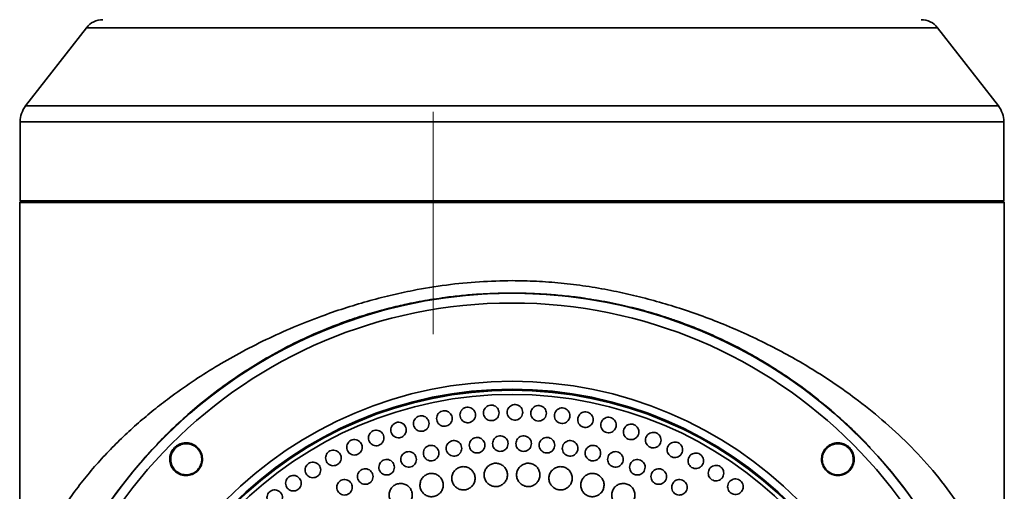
# Model space of a CAD drawing. Header units: millimetres. Extents: x 0 to 840, y -1 to 594.
# Tile 20 of 47: x 208 to 227, y 309 to 318. Entities that reach past the tile are written whole.
import ezdxf

# ---------------------------------------------------------------- set-up
doc = ezdxf.new("R2010")
doc.units = ezdxf.units.MM
doc.linetypes.add('CENTERX2', pattern=[20.32, 12.7, -2.54, 2.54, -2.54])
doc.layers.get('0').update_dxf_attribs({"lineweight": 18})
doc.layers.add('中心线层', color=6, linetype='CENTERX2', lineweight=25)

msp = doc.modelspace()

# ---------------------------------------------------------------- linework, layer by layer
at = {"color": 7, "linetype": 'Continuous', "lineweight": 35}
for p, q in [((209.1654, 318.2693), (207.9908, 316.7591)), ((226.7801, 316.7591), (225.6056, 318.2693)), ((207.8855, 316.4522), (207.8855, 314.9237)), ((226.8855, 314.9237), (226.8855, 316.4522)), ((207.9065, 314.9237), (207.8765, 314.8937)), ((226.8949, 314.8937), (207.8765, 314.8937)), ((207.8765, 314.8937), (207.8765, 314.6237)), ((207.8855, 314.9237), (226.8855, 314.9237)), ((226.8949, 314.8937), (226.8649, 314.9237)), ((226.8949, 306.888), (226.8949, 314.8937)), ((207.876, 314.6237), (207.876, 306.888)), ((207.8765, 314.6237), (207.876, 314.6237))]:
    msp.add_line(p, q, dxfattribs=at)
at = {"color": 8, "linetype": 'Continuous', "lineweight": 35}
for p, q in [((225.6056, 318.2693), (209.1654, 318.2693)), ((207.9908, 316.7591), (226.7801, 316.7591)), ((207.8855, 316.4522), (212.724, 316.4522)), ((212.724, 316.4522), (226.8855, 316.4522))]:
    msp.add_line(p, q, dxfattribs=at)
at = {"color": 7, "linetype": 'Continuous', "lineweight": 35}
for radius in [9.5, 9.3106, 7.8, 7.6449, 7.625, 7.545]:
    msp.add_circle((217.3855, 303.643), radius, dxfattribs=at)
for centre, radius, start, end in [((209.4811, 318.0237), 0.4, 90, 142.12502), ((225.2898, 318.0237), 0.4, 37.87498, 90), ((208.3855, 316.4522), 0.5, 142.12502, 180), ((226.3855, 316.4522), 0.5, 0, 37.87498), ((217.3855, 303.643), 9.5, 315, 180)]:
    msp.add_arc(centre, radius, start, end, dxfattribs=at)
for points, knots in [([(207.9452, 306.888), (207.9615, 307.0065), (207.9961, 307.2571), (208.075, 307.5903), (208.1777, 307.9167), (208.2994, 308.2223), (208.4443, 308.5266), (208.6158, 308.8348), (208.8222, 309.1557), (209.0585, 309.4786), (209.3164, 309.7919), (209.5882, 310.0893), (209.871, 310.3707), (210.1624, 310.6361), (210.4597, 310.8856), (210.8032, 311.152), (211.1976, 311.4311), (211.6473, 311.7175), (212.122, 311.99), (212.6232, 312.2465), (213.1516, 312.4853), (213.657, 312.6853), (214.1352, 312.8508), (214.5834, 312.9864), (215.0294, 313.1022), (215.5383, 313.213), (216.1123, 313.3066), (216.7511, 313.3726), (217.1756, 313.3809), (217.3855, 313.3851)], [0, 0, 0, 0, 0.4106551, 0.8684993, 1.2982216, 1.7408071, 2.1572563, 2.6063561, 3.0881497, 3.5813458, 4.0570612, 4.5153302, 4.9561947, 5.379702, 5.785902, 6.1748573, 6.7114686, 7.2244594, 7.7140875, 8.2477758, 8.7616144, 9.2561457, 9.6595953, 10.0512322, 10.4314939, 10.8008564, 11.3268896, 11.839745, 12.341471, 12.341471, 12.341471, 12.341471]), ([(217.3855, 313.3851), (217.5427, 313.3827), (217.8595, 313.3781), (218.3365, 313.341), (218.8172, 313.2821), (219.2851, 313.2015), (219.7406, 313.1025), (220.1842, 312.9873), (220.63, 312.8526), (221.0805, 312.697), (221.5343, 312.5197), (221.9895, 312.3199), (222.4317, 312.1036), (222.8519, 311.8758), (223.2513, 311.638), (223.6381, 311.386), (224.0747, 311.0743), (224.5536, 310.6908), (225.0594, 310.2239), (225.5354, 309.7086), (225.9092, 309.2204), (226.1853, 308.7866), (226.3757, 308.4316), (226.5354, 308.0737), (226.6646, 307.7047), (226.7653, 307.3153), (226.806, 307.0278), (226.8257, 306.888)], [0, 0, 0, 0, 0.3758062, 0.7575021, 1.1459752, 1.5420666, 1.9094697, 2.2876596, 2.6771055, 3.0782354, 3.5021931, 3.9403431, 4.3930403, 4.8333556, 5.263158, 5.7104198, 6.1753006, 6.8649758, 7.6071866, 8.4022047, 9.2502516, 9.8102285, 10.3255488, 10.796291, 11.3389165, 11.8540866, 12.3413527, 12.3413527, 12.3413527, 12.3413527]), ([(215.872, 313.0269), (215.9439, 313.0382), (216.122, 313.0663), (216.4132, 313.0989), (216.744, 313.126), (217.0712, 313.1416), (217.377, 313.1463), (217.6751, 313.1422), (217.9827, 313.1287), (218.2592, 313.1076), (218.4816, 313.0845), (218.6172, 313.0686), (218.6929, 313.058), (218.7183, 313.0545)], [0, 0, 0, 0, 0.220609, 0.5456763, 0.8817309, 1.2173583, 1.5246777, 1.7941797, 2.1069984, 2.4449025, 2.6256317, 2.7793222, 2.8565923, 2.8565923, 2.8565923, 2.8565923]), ([(214.2066, 312.6096), (214.2066, 312.6096), (214.2066, 312.6096), (214.2066, 312.6095), (214.2064, 312.6095), (214.2058, 312.6092), (214.2035, 312.6083), (214.1945, 312.6045), (214.1588, 312.5898), (214.0888, 312.5605), (213.9534, 312.5041), (213.8449, 312.4592), (213.7726, 312.4293)], [0, 0, 0, 0, 0.00001547, 0.0000454, 0.00014766, 0.0005228, 0.00195739, 0.00756825, 0.02974521, 0.11792202, 0.23529162, 0.46995156, 0.46995156, 0.46995156, 0.46995156]), ([(217.0919, 310.7259), (217.0788, 310.7151), (217.0527, 310.6936), (217.0027, 310.6802), (216.9517, 310.6829), (216.9043, 310.7026), (216.8662, 310.7368), (216.8414, 310.7817), (216.833, 310.8324), (216.8417, 310.883), (216.8612, 310.9178), (216.8872, 310.9467), (216.9196, 310.9697), (216.9688, 310.9839), (217.02, 310.9809), (217.0673, 310.9613), (217.1055, 310.9271), (217.1302, 310.8822), (217.1387, 310.8315), (217.1299, 310.7809), (217.1107, 310.7459), (217.0955, 310.7298), (217.0919, 310.7259)], [0, 0, 0, 0, 0.05044879, 0.10089921, 0.15129892, 0.20168487, 0.25212266, 0.30265608, 0.35328266, 0.40396635, 0.45463843, 0.47065514, 0.5211022, 0.57155342, 0.62195309, 0.67234018, 0.72277799, 0.77331158, 0.82393798, 0.87462167, 0.92529391, 0.94130827, 0.94130827, 0.94130827, 0.94130827]), ([(217.5487, 310.7367), (217.5356, 310.726), (217.5094, 310.7045), (217.4594, 310.691), (217.4084, 310.6938), (217.3611, 310.7135), (217.3229, 310.7477), (217.2982, 310.7926), (217.2897, 310.8433), (217.2985, 310.8939), (217.3179, 310.9286), (217.344, 310.9576), (217.3763, 310.9806), (217.4256, 310.9947), (217.4768, 310.9918), (217.5241, 310.9721), (217.5623, 310.9379), (217.587, 310.893), (217.5955, 310.8423), (217.5866, 310.7918), (217.5674, 310.7568), (217.5523, 310.7406), (217.5487, 310.7367)], [0, 0, 0, 0, 0.05046392, 0.10093072, 0.15134009, 0.20172463, 0.25214841, 0.30266236, 0.35327452, 0.40395134, 0.45463112, 0.47065494, 0.52111876, 0.5715856, 0.62199513, 0.67237849, 0.72280227, 0.7733164, 0.82392856, 0.87460539, 0.92528499, 0.94130883, 0.94130883, 0.94130883, 0.94130883]), ([(218.0052, 310.7186), (217.9921, 310.7079), (217.9659, 310.6864), (217.9159, 310.6729), (217.8649, 310.6757), (217.8176, 310.6954), (217.7794, 310.7296), (217.7547, 310.7745), (217.7462, 310.8251), (217.755, 310.8758), (217.7745, 310.9105), (217.8005, 310.9395), (217.8329, 310.9625), (217.8821, 310.9766), (217.9333, 310.9737), (217.9807, 310.954), (218.0188, 310.9198), (218.0435, 310.8749), (218.052, 310.8242), (218.0432, 310.7737), (218.024, 310.7387), (218.0088, 310.7225), (218.0052, 310.7186)], [0, 0, 0, 0, 0.05048143, 0.10096507, 0.15138626, 0.20176991, 0.25218193, 0.30267538, 0.35326889, 0.40393838, 0.45462272, 0.47065253, 0.52113408, 0.57161771, 0.62203886, 0.67242257, 0.72283444, 0.77332792, 0.82392162, 0.87459112, 0.92527546, 0.94130527, 0.94130527, 0.94130527, 0.94130527]), ([(215.7386, 310.5203), (215.7255, 310.5096), (215.6994, 310.4881), (215.6495, 310.4746), (215.5985, 310.4773), (215.5511, 310.497), (215.5129, 310.5312), (215.4882, 310.5762), (215.4797, 310.6269), (215.4884, 310.6775), (215.5079, 310.7122), (215.5339, 310.7412), (215.5663, 310.7642), (215.6155, 310.7783), (215.6667, 310.7754), (215.714, 310.7558), (215.7522, 310.7216), (215.7769, 310.6766), (215.7854, 310.6259), (215.7766, 310.5754), (215.7574, 310.5404), (215.7422, 310.5242), (215.7386, 310.5203)], [0, 0, 0, 0, 0.05041154, 0.10082298, 0.15120679, 0.20161657, 0.25210473, 0.30269302, 0.35335859, 0.40404541, 0.4546835, 0.47065359, 0.52106498, 0.57147659, 0.62186046, 0.6722691, 0.72275911, 0.7733474, 0.824013, 0.87469982, 0.92533782, 0.94130793, 0.94130793, 0.94130793, 0.94130793]), ([(216.1851, 310.6174), (216.172, 310.6067), (216.1458, 310.5852), (216.0959, 310.5717), (216.0449, 310.5745), (215.9975, 310.5942), (215.9594, 310.6283), (215.9346, 310.6733), (215.9261, 310.724), (215.9349, 310.7746), (215.9544, 310.8093), (215.9804, 310.8383), (216.0127, 310.8613), (216.062, 310.8754), (216.1131, 310.8725), (216.1604, 310.8529), (216.1986, 310.8187), (216.2234, 310.7737), (216.2319, 310.723), (216.223, 310.6725), (216.2038, 310.6375), (216.1887, 310.6213), (216.1851, 310.6174)], [0, 0, 0, 0, 0.05042071, 0.1008444, 0.15123126, 0.20163056, 0.2521018, 0.30267248, 0.35332725, 0.40401426, 0.4546656, 0.47065517, 0.52107596, 0.57149882, 0.62188568, 0.67228499, 0.72275416, 0.77332488, 0.82397966, 0.87466684, 0.92532075, 0.94130815, 0.94130815, 0.94130815, 0.94130815]), ([(216.6368, 310.6861), (216.6237, 310.6753), (216.5975, 310.6538), (216.5476, 310.6403), (216.4966, 310.6431), (216.4492, 310.6628), (216.4111, 310.697), (216.3863, 310.7419), (216.3778, 310.7926), (216.3866, 310.8432), (216.406, 310.8779), (216.4321, 310.9069), (216.4644, 310.9299), (216.5137, 310.944), (216.5648, 310.9411), (216.6122, 310.9215), (216.6503, 310.8873), (216.6751, 310.8423), (216.6836, 310.7917), (216.6747, 310.7411), (216.6555, 310.7061), (216.6404, 310.6899), (216.6368, 310.6861)], [0, 0, 0, 0, 0.05043324, 0.10086942, 0.1512616, 0.20165298, 0.25210658, 0.30265806, 0.35330087, 0.40398788, 0.45465245, 0.47065386, 0.52108878, 0.57152414, 0.62191619, 0.67230857, 0.72276232, 0.77331382, 0.82395645, 0.8746407, 0.92530513, 0.94130876, 0.94130876, 0.94130876, 0.94130876]), ([(218.4596, 310.6716), (218.4465, 310.6608), (218.4204, 310.6394), (218.3704, 310.6259), (218.3193, 310.6286), (218.272, 310.6484), (218.2339, 310.6826), (218.2092, 310.7275), (218.2007, 310.7781), (218.2095, 310.8287), (218.2289, 310.8635), (218.2549, 310.8924), (218.2873, 310.9154), (218.3366, 310.9296), (218.3878, 310.9266), (218.4351, 310.9069), (218.4733, 310.8727), (218.498, 310.8278), (218.5065, 310.7772), (218.4976, 310.7267), (218.4784, 310.6917), (218.4633, 310.6755), (218.4596, 310.6716)], [0, 0, 0, 0, 0.050498, 0.10100023, 0.15143495, 0.20182079, 0.25222138, 0.30269857, 0.35327552, 0.4039341, 0.45462003, 0.47065446, 0.52115259, 0.57165383, 0.62208849, 0.67247429, 0.72287676, 0.77335396, 0.82392815, 0.87458673, 0.92527521, 0.94130743, 0.94130743, 0.94130743, 0.94130743]), ([(218.9102, 310.5958), (218.8971, 310.5851), (218.8709, 310.5636), (218.8209, 310.5501), (218.7699, 310.5529), (218.7225, 310.5727), (218.6844, 310.6069), (218.6597, 310.6518), (218.6513, 310.7024), (218.66, 310.753), (218.6795, 310.7877), (218.7055, 310.8167), (218.7379, 310.8397), (218.7872, 310.8538), (218.8384, 310.8509), (218.8857, 310.8311), (218.9239, 310.7969), (218.9485, 310.752), (218.957, 310.7014), (218.9482, 310.6509), (218.929, 310.6159), (218.9138, 310.5997), (218.9102, 310.5958)], [0, 0, 0, 0, 0.05051691, 0.1010365, 0.15148637, 0.20187729, 0.25227111, 0.30272872, 0.35328793, 0.40393532, 0.4546197, 0.47065287, 0.52116978, 0.57169019, 0.62214024, 0.67253001, 0.72292376, 0.77338403, 0.82394048, 0.87458768, 0.92527466, 0.94130783, 0.94130783, 0.94130783, 0.94130783]), ([(215.2992, 310.3951), (215.2862, 310.3844), (215.26, 310.3629), (215.2101, 310.3494), (215.1591, 310.3521), (215.1117, 310.3718), (215.0735, 310.406), (215.0488, 310.4509), (215.0403, 310.5016), (215.0491, 310.5523), (215.0685, 310.587), (215.0946, 310.6159), (215.1269, 310.6389), (215.1761, 310.6531), (215.2273, 310.6502), (215.2746, 310.6305), (215.3128, 310.5963), (215.3376, 310.5514), (215.3461, 310.5007), (215.3372, 310.4501), (215.318, 310.4151), (215.3029, 310.399), (215.2992, 310.3951)], [0, 0, 0, 0, 0.05040211, 0.10080419, 0.15118781, 0.20160808, 0.25211422, 0.30272097, 0.353396, 0.40407622, 0.45470116, 0.47065321, 0.52105516, 0.57145725, 0.6218407, 0.67226199, 0.72276829, 0.77337505, 0.82405011, 0.87473033, 0.92535513, 0.94130718, 0.94130718, 0.94130718, 0.94130718]), ([(219.355, 310.4916), (219.3419, 310.4809), (219.3158, 310.4594), (219.2657, 310.4459), (219.2147, 310.4487), (219.1673, 310.4685), (219.1292, 310.5027), (219.1045, 310.5476), (219.0961, 310.5982), (219.1049, 310.6488), (219.1243, 310.6835), (219.1504, 310.7125), (219.1827, 310.7355), (219.2321, 310.7496), (219.2833, 310.7467), (219.3306, 310.7269), (219.3687, 310.6927), (219.3934, 310.6478), (219.4019, 310.5972), (219.393, 310.5467), (219.3738, 310.5117), (219.3587, 310.4955), (219.355, 310.4916)], [0, 0, 0, 0, 0.05053592, 0.10107491, 0.15154155, 0.20193837, 0.25232636, 0.30276899, 0.35330681, 0.40393918, 0.45462422, 0.47065255, 0.52118847, 0.57172764, 0.62219409, 0.67259092, 0.72297891, 0.77342167, 0.8239595, 0.87459187, 0.92527691, 0.94130507, 0.94130507, 0.94130507, 0.94130507]), ([(219.7924, 310.3594), (219.7793, 310.3487), (219.7531, 310.3272), (219.703, 310.3137), (219.652, 310.3165), (219.6046, 310.3363), (219.5665, 310.3706), (219.5419, 310.4155), (219.5334, 310.4661), (219.5422, 310.5166), (219.5617, 310.5513), (219.5877, 310.5803), (219.6201, 310.6033), (219.6694, 310.6174), (219.7207, 310.6145), (219.768, 310.5947), (219.8061, 310.5605), (219.8307, 310.5156), (219.8392, 310.4649), (219.8303, 310.4145), (219.8112, 310.3795), (219.796, 310.3633), (219.7924, 310.3594)], [0, 0, 0, 0, 0.05055323, 0.10111055, 0.15159467, 0.20200054, 0.25238558, 0.30281589, 0.35333427, 0.40395137, 0.45463102, 0.47065323, 0.52120803, 0.57176564, 0.62224988, 0.67265573, 0.72304085, 0.77346833, 0.82398982, 0.87460692, 0.92528397, 0.94130826, 0.94130826, 0.94130826, 0.94130826]), ([(214.8687, 310.2422), (214.8556, 310.2315), (214.8295, 310.21), (214.7795, 310.1965), (214.7286, 310.1993), (214.6812, 310.2189), (214.643, 310.2531), (214.6182, 310.2981), (214.6097, 310.3488), (214.6185, 310.3995), (214.638, 310.4342), (214.664, 310.4631), (214.6963, 310.4861), (214.7455, 310.5002), (214.7967, 310.4973), (214.844, 310.4777), (214.8822, 310.4435), (214.907, 310.3985), (214.9155, 310.3478), (214.9066, 310.2972), (214.8874, 310.2623), (214.8723, 310.2461), (214.8687, 310.2422)], [0, 0, 0, 0, 0.05039612, 0.10079113, 0.15117658, 0.20161067, 0.25213597, 0.30275913, 0.35343977, 0.40411604, 0.45472524, 0.47065393, 0.5210501, 0.57144511, 0.62183063, 0.67226455, 0.72278985, 0.7734131, 0.8240965, 0.87477, 0.92537898, 0.94130788, 0.94130788, 0.94130788, 0.94130788]), ([(217.2662, 310.1331), (217.2531, 310.1224), (217.227, 310.1009), (217.177, 310.0874), (217.126, 310.0902), (217.0786, 310.1099), (217.0405, 310.1441), (217.0157, 310.189), (217.0073, 310.2397), (217.016, 310.2903), (217.0355, 310.325), (217.0615, 310.354), (217.0939, 310.377), (217.1432, 310.3911), (217.1944, 310.3882), (217.2417, 310.3685), (217.2798, 310.3343), (217.3045, 310.2893), (217.313, 310.2387), (217.3042, 310.1881), (217.285, 310.1532), (217.2698, 310.137), (217.2662, 310.1331)], [0, 0, 0, 0, 0.05046553, 0.10093386, 0.15135761, 0.20176688, 0.25221711, 0.3027445, 0.35335275, 0.4040117, 0.45466452, 0.47065283, 0.52112, 0.57158834, 0.62201226, 0.6724215, 0.72286974, 0.7733973, 0.82400833, 0.87466433, 0.92531715, 0.9413077, 0.9413077, 0.9413077, 0.9413077]), ([(217.7169, 310.1331), (217.7038, 310.1224), (217.6776, 310.1009), (217.6276, 310.0874), (217.5766, 310.0902), (217.5292, 310.1099), (217.4911, 310.1441), (217.4664, 310.1891), (217.4579, 310.2397), (217.4667, 310.2903), (217.4862, 310.325), (217.5122, 310.354), (217.5446, 310.377), (217.5938, 310.3911), (217.645, 310.3882), (217.6924, 310.3685), (217.7305, 310.3343), (217.7552, 310.2893), (217.7637, 310.2387), (217.7548, 310.1881), (217.7356, 310.1532), (217.7205, 310.137), (217.7169, 310.1331)], [0, 0, 0, 0, 0.0504796, 0.10096321, 0.15139662, 0.20180342, 0.25224124, 0.30275264, 0.35334624, 0.40399792, 0.45465507, 0.47065204, 0.52113325, 0.57161687, 0.62205026, 0.67245812, 0.72289595, 0.77340474, 0.82399834, 0.87465001, 0.92530993, 0.94130677, 0.94130677, 0.94130677, 0.94130677]), ([(220.2205, 310.1998), (220.2074, 310.189), (220.1811, 310.1675), (220.1311, 310.154), (220.08, 310.1569), (220.0326, 310.1767), (219.9946, 310.2109), (219.9699, 310.2559), (219.9615, 310.3064), (219.9703, 310.357), (219.9897, 310.3917), (220.0158, 310.4206), (220.0482, 310.4437), (220.0975, 310.4578), (220.1488, 310.4548), (220.1961, 310.435), (220.2342, 310.4008), (220.2588, 310.3558), (220.2673, 310.3052), (220.2584, 310.2548), (220.2392, 310.2198), (220.2241, 310.2037), (220.2205, 310.1998)], [0, 0, 0, 0, 0.05057369, 0.10114945, 0.15165202, 0.20206879, 0.25245257, 0.30286765, 0.35336898, 0.4039701, 0.45464133, 0.47065579, 0.52122776, 0.5718034, 0.62230605, 0.67272379, 0.72310558, 0.77352327, 0.82402476, 0.87462276, 0.92529678, 0.94130885, 0.94130885, 0.94130885, 0.94130885]), ([(210.8664, 310.1621), (210.856, 310.1509), (210.8249, 310.1168), (210.7866, 310.0441), (210.7679, 309.9442), (210.7834, 309.839), (210.8331, 309.7432), (210.9133, 309.6681), (211.0155, 309.6241), (211.1266, 309.6175), (211.2146, 309.6435), (211.2753, 309.6799), (211.3133, 309.7121), (211.355, 309.7603), (211.3938, 309.8323), (211.4124, 309.9322), (211.3971, 310.0373), (211.3474, 310.1333), (211.267, 310.2086), (211.1646, 310.2527), (211.054, 310.2588), (210.9479, 310.2294), (210.8931, 310.1842), (210.8664, 310.1621)], [0, 0, 0, 0, 0.045281, 0.13662, 0.2394391, 0.3442826, 0.4520166, 0.5623384, 0.6737699, 0.7841491, 0.8916462, 0.9418432, 0.9934758, 1.038758, 1.1301039, 1.2326514, 1.3375898, 1.4457223, 1.5563969, 1.6677973, 1.7777755, 1.884899, 1.9865918, 1.9865918, 1.9865918, 1.9865918]), ([(211.3044, 309.7242), (211.2932, 309.7139), (211.2594, 309.6831), (211.1882, 309.647), (211.0923, 309.6308), (210.993, 309.6472), (210.9028, 309.6961), (210.8327, 309.7739), (210.7929, 309.8721), (210.789, 309.9777), (210.8198, 310.0741), (210.8678, 310.1394), (210.9255, 310.189), (210.9962, 310.2258), (211.0925, 310.2417), (211.1918, 310.2252), (211.2818, 310.1763), (211.3516, 310.0987), (211.3916, 310.0006), (211.3952, 309.8952), (211.3656, 309.7974), (211.3239, 309.7475), (211.3044, 309.7242)], [0, 0, 0, 0, 0.0447781, 0.1351803, 0.2320098, 0.3314846, 0.4343451, 0.5398267, 0.645954, 0.7504422, 0.8518316, 0.9413665, 0.9861432, 1.0765381, 1.173637, 1.2729845, 1.3754129, 1.4805322, 1.5867212, 1.6916509, 1.7934235, 1.8827277, 1.8827277, 1.8827277, 1.8827277]), ([(214.4487, 310.0624), (214.4356, 310.0517), (214.4095, 310.0302), (214.3595, 310.0167), (214.3086, 310.0194), (214.2612, 310.0391), (214.223, 310.0733), (214.1982, 310.1183), (214.1897, 310.169), (214.1985, 310.2196), (214.218, 310.2543), (214.244, 310.2832), (214.2763, 310.3062), (214.3255, 310.3204), (214.3767, 310.3175), (214.424, 310.2978), (214.4623, 310.2636), (214.487, 310.2186), (214.4955, 310.1679), (214.4866, 310.1173), (214.4674, 310.0824), (214.4523, 310.0662), (214.4487, 310.0624)], [0, 0, 0, 0, 0.0503905, 0.10078065, 0.15117063, 0.20161902, 0.25216609, 0.30280382, 0.35348883, 0.40415504, 0.45474612, 0.47065321, 0.52104374, 0.57143475, 0.62182471, 0.6722731, 0.72281818, 0.77345599, 0.82414377, 0.87481014, 0.92540112, 0.94130833, 0.94130833, 0.94130833, 0.94130833]), ([(215.9289, 309.9493), (215.9158, 309.9386), (215.8897, 309.9171), (215.8397, 309.9036), (215.7887, 309.9063), (215.7413, 309.926), (215.7032, 309.9602), (215.6784, 310.0052), (215.67, 310.0559), (215.6787, 310.1065), (215.6982, 310.1412), (215.7242, 310.1702), (215.7566, 310.1931), (215.8058, 310.2073), (215.857, 310.2044), (215.9043, 310.1847), (215.9425, 310.1505), (215.9672, 310.1055), (215.9757, 310.0548), (215.9668, 310.0043), (215.9476, 309.9693), (215.9325, 309.9532), (215.9289, 309.9493)], [0, 0, 0, 0, 0.05043033, 0.10086338, 0.15127168, 0.20169973, 0.25219417, 0.30277477, 0.35341665, 0.40407988, 0.45470283, 0.47065415, 0.5210844, 0.57151754, 0.62192569, 0.67235383, 0.72284841, 0.7734264, 0.82407124, 0.87473431, 0.92535726, 0.94130864, 0.94130864, 0.94130864, 0.94130864]), ([(216.3701, 310.041), (216.3571, 310.0303), (216.3309, 310.0088), (216.2809, 309.9953), (216.2299, 309.998), (216.1826, 310.0177), (216.1444, 310.0519), (216.1197, 310.0969), (216.1112, 310.1476), (216.12, 310.1982), (216.1394, 310.2329), (216.1655, 310.2619), (216.1978, 310.2848), (216.247, 310.299), (216.2982, 310.2961), (216.3456, 310.2764), (216.3837, 310.2422), (216.4085, 310.1972), (216.417, 310.1465), (216.4081, 310.096), (216.3889, 310.061), (216.3738, 310.0449), (216.3701, 310.041)], [0, 0, 0, 0, 0.05044072, 0.10088348, 0.15129462, 0.20171471, 0.25219155, 0.30275507, 0.3533888, 0.40405202, 0.45468761, 0.47065312, 0.52109384, 0.57153743, 0.62194877, 0.67236755, 0.72284644, 0.77340996, 0.82404386, 0.87470398, 0.92533957, 0.94130731, 0.94130731, 0.94130731, 0.94130731]), ([(216.8166, 310.1024), (216.8035, 310.0916), (216.7774, 310.0701), (216.7274, 310.0567), (216.6764, 310.0594), (216.629, 310.0791), (216.5909, 310.1133), (216.5661, 310.1583), (216.5577, 310.2089), (216.5664, 310.2596), (216.5859, 310.2943), (216.6119, 310.3232), (216.6443, 310.3462), (216.6935, 310.3603), (216.7447, 310.3574), (216.792, 310.3378), (216.8302, 310.3035), (216.8549, 310.2586), (216.8634, 310.2079), (216.8546, 310.1574), (216.8354, 310.1224), (216.8202, 310.1062), (216.8166, 310.1024)], [0, 0, 0, 0, 0.0504525, 0.1009077, 0.15132417, 0.20173752, 0.2522002, 0.30274513, 0.35336667, 0.40402941, 0.45467505, 0.47065361, 0.52110607, 0.57156127, 0.62197773, 0.67239099, 0.7228538, 0.7733986, 0.8240203, 0.87468287, 0.92532863, 0.94130711, 0.94130711, 0.94130711, 0.94130711]), ([(218.1665, 310.1024), (218.1534, 310.0916), (218.1272, 310.0701), (218.0772, 310.0567), (218.0262, 310.0594), (217.9788, 310.0792), (217.9407, 310.1134), (217.916, 310.1583), (217.9075, 310.209), (217.9163, 310.2596), (217.9358, 310.2943), (217.9618, 310.3232), (217.9942, 310.3462), (218.0435, 310.3604), (218.0947, 310.3574), (218.142, 310.3377), (218.1801, 310.3035), (218.2048, 310.2586), (218.2133, 310.2079), (218.2044, 310.1574), (218.1853, 310.1224), (218.1701, 310.1063), (218.1665, 310.1024)], [0, 0, 0, 0, 0.05049603, 0.10099521, 0.15143994, 0.20184824, 0.25227589, 0.30276748, 0.35334542, 0.40398942, 0.45465075, 0.47065259, 0.52114877, 0.57164791, 0.62209263, 0.67250094, 0.72292862, 0.7734228, 0.82400091, 0.87464198, 0.92530575, 0.94130554, 0.94130554, 0.94130554, 0.94130554]), ([(218.6129, 310.041), (218.5999, 310.0303), (218.5737, 310.0088), (218.5237, 309.9953), (218.4726, 309.9981), (218.4253, 310.0178), (218.3871, 310.0521), (218.3624, 310.097), (218.354, 310.1476), (218.3628, 310.1982), (218.3822, 310.2329), (218.4083, 310.2619), (218.4406, 310.2849), (218.49, 310.299), (218.5412, 310.296), (218.5885, 310.2763), (218.6266, 310.2421), (218.6513, 310.1972), (218.6598, 310.1465), (218.6509, 310.096), (218.6317, 310.0611), (218.6166, 310.0449), (218.6129, 310.041)], [0, 0, 0, 0, 0.05051333, 0.1010286, 0.15148654, 0.20189707, 0.25231713, 0.30279329, 0.35335461, 0.40399051, 0.45465257, 0.47065381, 0.52116714, 0.5716825, 0.6221402, 0.67255187, 0.72297193, 0.77344819, 0.82400952, 0.87464231, 0.92530708, 0.94130839, 0.94130839, 0.94130839, 0.94130839]), ([(219.0542, 309.9493), (219.0411, 309.9386), (219.0149, 309.9171), (218.9649, 309.9036), (218.9138, 309.9064), (218.8665, 309.9262), (218.8283, 309.9604), (218.8037, 310.0053), (218.7953, 310.0559), (218.804, 310.1065), (218.8235, 310.1412), (218.8495, 310.1702), (218.8819, 310.1932), (218.9312, 310.2073), (218.9824, 310.2043), (219.0298, 310.1846), (219.0679, 310.1504), (219.0926, 310.1054), (219.101, 310.0548), (219.0921, 310.0043), (219.073, 309.9694), (219.0578, 309.9532), (219.0542, 309.9493)], [0, 0, 0, 0, 0.05052908, 0.1010617, 0.15153399, 0.20195096, 0.25236414, 0.30282706, 0.35337073, 0.4039919, 0.45465452, 0.47065362, 0.52118262, 0.57171542, 0.6221878, 0.67260461, 0.72301771, 0.77348072, 0.82402439, 0.87464558, 0.92530555, 0.94130703, 0.94130703, 0.94130703, 0.94130703]), ([(220.6375, 310.0133), (220.6244, 310.0025), (220.5982, 309.981), (220.5481, 309.9676), (220.4971, 309.9704), (220.4497, 309.9902), (220.4116, 310.0245), (220.387, 310.0694), (220.3786, 310.12), (220.3874, 310.1705), (220.4068, 310.2052), (220.4329, 310.2342), (220.4653, 310.2572), (220.5147, 310.2713), (220.5659, 310.2683), (220.6132, 310.2485), (220.6513, 310.2142), (220.6759, 310.1693), (220.6844, 310.1187), (220.6755, 310.0683), (220.6563, 310.0333), (220.6412, 310.0172), (220.6375, 310.0133)], [0, 0, 0, 0, 0.05059013, 0.10118346, 0.15170503, 0.20213554, 0.25251926, 0.30292466, 0.35340836, 0.4039901, 0.45465225, 0.47065333, 0.5212433, 0.57183682, 0.62235827, 0.67278762, 0.72317349, 0.7735787, 0.82405965, 0.87464433, 0.92530639, 0.94130746, 0.94130746, 0.94130746, 0.94130746]), ([(223.527, 310.215), (223.5143, 310.2073), (223.4704, 310.1804), (223.4099, 310.1139), (223.3661, 310.0115), (223.3601, 309.9003), (223.3918, 309.7949), (223.4555, 309.7078), (223.5424, 309.6474), (223.6433, 309.6183), (223.7288, 309.6223), (223.7843, 309.6385), (223.8132, 309.6505), (223.8405, 309.6643), (223.8903, 309.6966), (223.9515, 309.7621), (223.9953, 309.8647), (224.0015, 309.9758), (223.9701, 310.0811), (223.9067, 310.1683), (223.8196, 310.2292), (223.7185, 310.2581), (223.6158, 310.2548), (223.5557, 310.2279), (223.527, 310.215)], [0, 0, 0, 0, 0.0452674, 0.1567081, 0.2681497, 0.3785079, 0.4859677, 0.590113, 0.6921595, 0.7942209, 0.8983009, 0.9453127, 0.9692727, 0.9933629, 1.0386312, 1.1500671, 1.2614801, 1.3714447, 1.4785611, 1.582733, 1.6851438, 1.7875617, 1.8916534, 1.9866264, 1.9866264, 1.9866264, 1.9866264]), ([(223.8909, 309.7242), (223.8798, 309.714), (223.8592, 309.6951), (223.8231, 309.6723), (223.771, 309.6481), (223.6929, 309.6314), (223.5935, 309.6424), (223.5007, 309.6878), (223.4296, 309.7596), (223.3861, 309.8491), (223.3735, 309.9477), (223.3935, 310.0463), (223.4324, 310.1118), (223.4708, 310.1535), (223.4982, 310.1771), (223.5339, 310.2001), (223.5861, 310.2243), (223.6642, 310.2412), (223.7634, 310.2302), (223.8563, 310.1851), (223.9276, 310.1133), (223.9714, 310.0236), (223.984, 309.9246), (223.9637, 309.8261), (223.9252, 309.7603), (223.8965, 309.7301), (223.8909, 309.7242)], [0, 0, 0, 0, 0.0456437, 0.0854426, 0.1301832, 0.2204008, 0.3238759, 0.4240604, 0.5211569, 0.6170414, 0.7140201, 0.8138423, 0.9170359, 0.942017, 0.9872053, 1.0269323, 1.0716739, 1.1619016, 1.2649144, 1.3648899, 1.462217, 1.5585314, 1.6557463, 1.7553915, 1.8581367, 1.883079, 1.883079, 1.883079, 1.883079]), ([(214.0409, 309.8563), (214.0279, 309.8455), (214.0017, 309.8241), (213.9518, 309.8106), (213.9008, 309.8133), (213.8535, 309.833), (213.8152, 309.8672), (213.7905, 309.9122), (213.782, 309.9629), (213.7908, 310.0135), (213.8103, 310.0482), (213.8363, 310.0771), (213.8686, 310.1001), (213.9178, 310.1142), (213.969, 310.1113), (214.0163, 310.0917), (214.0545, 310.0575), (214.0793, 310.0125), (214.0878, 309.9617), (214.0789, 309.9112), (214.0597, 309.8763), (214.0446, 309.8601), (214.0409, 309.8563)], [0, 0, 0, 0, 0.05038689, 0.10077542, 0.15117215, 0.20163795, 0.25220126, 0.30285435, 0.35353954, 0.40419563, 0.45476855, 0.4706517, 0.52104002, 0.57142894, 0.6218253, 0.67229096, 0.72285643, 0.7735069, 0.82419492, 0.87485115, 0.92542156, 0.94130668, 0.94130668, 0.94130668, 0.94130668]), ([(215.4949, 309.8277), (215.4819, 309.817), (215.4557, 309.7955), (215.4058, 309.782), (215.3548, 309.7848), (215.3074, 309.8045), (215.2692, 309.8387), (215.2445, 309.8836), (215.236, 309.9343), (215.2448, 309.985), (215.2643, 310.0197), (215.2903, 310.0486), (215.3226, 310.0716), (215.3718, 310.0857), (215.423, 310.0828), (215.4703, 310.0631), (215.5085, 310.0289), (215.5333, 309.984), (215.5418, 309.9332), (215.5329, 309.8827), (215.5137, 309.8477), (215.4986, 309.8316), (215.4949, 309.8277)], [0, 0, 0, 0, 0.05042331, 0.10084694, 0.15125457, 0.2016929, 0.25220414, 0.30280017, 0.35345195, 0.404109, 0.4547192, 0.47065334, 0.52107671, 0.57150034, 0.62190797, 0.6723463, 0.72285768, 0.77345111, 0.82410271, 0.8747627, 0.92537293, 0.9413072, 0.9413072, 0.9413072, 0.9413072]), ([(219.4881, 309.8277), (219.475, 309.817), (219.4488, 309.7955), (219.3988, 309.782), (219.3477, 309.7848), (219.3004, 309.8046), (219.2623, 309.8388), (219.2376, 309.8838), (219.2292, 309.9344), (219.238, 309.9849), (219.2574, 310.0196), (219.2835, 310.0486), (219.3159, 310.0716), (219.3652, 310.0857), (219.4164, 310.0828), (219.4638, 310.063), (219.5019, 310.0287), (219.5265, 309.9838), (219.535, 309.9332), (219.5261, 309.8827), (219.5069, 309.8478), (219.4918, 309.8316), (219.4881, 309.8277)], [0, 0, 0, 0, 0.05054658, 0.10109607, 0.1515841, 0.20200818, 0.25241735, 0.30286669, 0.35339503, 0.40400105, 0.45465818, 0.47065401, 0.52120059, 0.57175007, 0.62223811, 0.67266202, 0.72307132, 0.77352057, 0.82404597, 0.8746549, 0.92531229, 0.94130783, 0.94130783, 0.94130783, 0.94130783]), ([(221.042, 309.8007), (221.0288, 309.79), (221.0026, 309.7684), (220.9525, 309.755), (220.9015, 309.7578), (220.8541, 309.7777), (220.816, 309.812), (220.7914, 309.8569), (220.783, 309.9075), (220.7918, 309.958), (220.8113, 309.9926), (220.8373, 310.0216), (220.8697, 310.0446), (220.9191, 310.0587), (220.9704, 310.0557), (221.0177, 310.0359), (221.0558, 310.0016), (221.0804, 309.9567), (221.0888, 309.9061), (221.0799, 309.8557), (221.0607, 309.8207), (221.0456, 309.8046), (221.042, 309.8007)], [0, 0, 0, 0, 0.05060737, 0.10121806, 0.15175927, 0.20220403, 0.25259353, 0.30298958, 0.35345242, 0.40401729, 0.45466711, 0.47065351, 0.52126088, 0.57187111, 0.62241177, 0.67285653, 0.72324603, 0.77364218, 0.82410502, 0.87466971, 0.92532212, 0.94130631, 0.94130631, 0.94130631, 0.94130631]), ([(213.6471, 309.6247), (213.634, 309.614), (213.6079, 309.5925), (213.558, 309.579), (213.507, 309.5817), (213.4596, 309.6014), (213.4214, 309.6356), (213.3966, 309.6806), (213.3882, 309.7314), (213.397, 309.782), (213.4165, 309.8167), (213.4424, 309.8456), (213.4747, 309.8685), (213.524, 309.8827), (213.5751, 309.8798), (213.6225, 309.8601), (213.6607, 309.8259), (213.6855, 309.7809), (213.6939, 309.7301), (213.685, 309.6796), (213.6658, 309.6447), (213.6507, 309.6285), (213.6471, 309.6247)], [0, 0, 0, 0, 0.05039019, 0.10077817, 0.15118356, 0.20166687, 0.25225066, 0.30291224, 0.35359971, 0.40424275, 0.4547956, 0.47065423, 0.52104269, 0.57143155, 0.62183695, 0.67231991, 0.72290398, 0.7735678, 0.82425257, 0.87489546, 0.92544831, 0.94130695, 0.94130695, 0.94130695, 0.94130695]), ([(215.0703, 309.6768), (215.0572, 309.6661), (215.0311, 309.6446), (214.9811, 309.6311), (214.9302, 309.6338), (214.8828, 309.6535), (214.8446, 309.6877), (214.8198, 309.7327), (214.8114, 309.7834), (214.8202, 309.8341), (214.8396, 309.8688), (214.8656, 309.8977), (214.898, 309.9206), (214.9472, 309.9348), (214.9984, 309.9319), (215.0457, 309.9122), (215.0839, 309.878), (215.1087, 309.833), (215.1171, 309.7823), (215.1082, 309.7318), (215.089, 309.6968), (215.0739, 309.6807), (215.0703, 309.6768)], [0, 0, 0, 0, 0.05041801, 0.1008352, 0.15124489, 0.20169449, 0.25222357, 0.30283314, 0.35349066, 0.4041441, 0.45473916, 0.47065326, 0.52107126, 0.5714893, 0.6218989, 0.67234867, 0.72287775, 0.77348732, 0.82414481, 0.87479822, 0.92539328, 0.94130738, 0.94130738, 0.94130738, 0.94130738]), ([(217.2306, 309.4757), (217.2109, 309.4596), (217.1717, 309.4274), (217.0967, 309.4071), (217.0202, 309.4113), (216.9491, 309.4409), (216.8919, 309.4922), (216.8548, 309.5597), (216.8422, 309.6357), (216.8553, 309.7116), (216.8845, 309.7636), (216.9236, 309.807), (216.9721, 309.8415), (217.046, 309.8627), (217.1228, 309.8583), (217.1938, 309.8287), (217.251, 309.7774), (217.2881, 309.71), (217.3008, 309.6339), (217.2875, 309.5582), (217.2587, 309.5058), (217.236, 309.4815), (217.2306, 309.4757)], [0, 0, 0, 0, 0.075714, 0.1514292, 0.2270913, 0.3027395, 0.3784415, 0.4542407, 0.5301391, 0.6060937, 0.6820404, 0.7059801, 0.781694, 0.8574092, 0.9330713, 1.0087195, 1.0844195, 1.1602188, 1.2361171, 1.3120748, 1.3880214, 1.411961, 1.411961, 1.411961, 1.411961]), ([(217.8586, 309.4757), (217.839, 309.4596), (217.7997, 309.4274), (217.7247, 309.4071), (217.6482, 309.4113), (217.5771, 309.4409), (217.5199, 309.4923), (217.4828, 309.5597), (217.4702, 309.6357), (217.4834, 309.7116), (217.5126, 309.7636), (217.5516, 309.807), (217.6001, 309.8415), (217.6741, 309.8627), (217.7509, 309.8583), (217.8219, 309.8287), (217.8791, 309.7774), (217.9161, 309.7099), (217.9288, 309.6339), (217.9155, 309.5582), (217.8867, 309.5058), (217.864, 309.4815), (217.8586, 309.4757)], [0, 0, 0, 0, 0.0757408, 0.1514851, 0.2271653, 0.3028103, 0.378487, 0.4542551, 0.5301246, 0.6060706, 0.6820256, 0.7059797, 0.7817205, 0.8574647, 0.9331448, 1.0087898, 1.0844685, 1.1602341, 1.2361066, 1.3120496, 1.388007, 1.4119612, 1.4119612, 1.4119612, 1.4119612]), ([(219.9128, 309.6768), (219.8997, 309.6661), (219.8735, 309.6445), (219.8234, 309.6311), (219.7724, 309.6339), (219.725, 309.6537), (219.6869, 309.688), (219.6622, 309.7329), (219.6538, 309.7835), (219.6626, 309.834), (219.6821, 309.8687), (219.7081, 309.8977), (219.7405, 309.9207), (219.7899, 309.9348), (219.8411, 309.9318), (219.8884, 309.9121), (219.9265, 309.8778), (219.9512, 309.8329), (219.9596, 309.7822), (219.9507, 309.7318), (219.9315, 309.6968), (219.9164, 309.6807), (219.9128, 309.6768)], [0, 0, 0, 0, 0.05056368, 0.10112971, 0.15163427, 0.20206826, 0.25247692, 0.30291248, 0.35342174, 0.40401492, 0.45466641, 0.47065272, 0.52121671, 0.57178273, 0.62228729, 0.67272128, 0.7231298, 0.77356545, 0.82407468, 0.87466786, 0.92531926, 0.94130586, 0.94130586, 0.94130586, 0.94130586]), ([(221.4321, 309.5629), (221.419, 309.5522), (221.3927, 309.5306), (221.3426, 309.5172), (221.2915, 309.52), (221.2442, 309.5399), (221.2061, 309.5742), (221.1815, 309.6191), (221.1732, 309.6697), (221.182, 309.7202), (221.2014, 309.7549), (221.2274, 309.7838), (221.2598, 309.8068), (221.3092, 309.8209), (221.3605, 309.8179), (221.4079, 309.7981), (221.4459, 309.7638), (221.4705, 309.7188), (221.4789, 309.6683), (221.47, 309.6178), (221.4508, 309.5829), (221.4357, 309.5668), (221.4321, 309.5629)], [0, 0, 0, 0, 0.05062393, 0.10124912, 0.15180927, 0.20227014, 0.25266516, 0.30305261, 0.35350313, 0.40404752, 0.45468432, 0.47065266, 0.52127642, 0.5719016, 0.62246185, 0.67292272, 0.72331774, 0.77370519, 0.82415571, 0.87470027, 0.92533707, 0.94130523, 0.94130523, 0.94130523, 0.94130523]), ([(214.6569, 309.4973), (214.6439, 309.4865), (214.6177, 309.465), (214.5678, 309.4516), (214.5168, 309.4543), (214.4694, 309.474), (214.4312, 309.5082), (214.4064, 309.5532), (214.398, 309.6039), (214.4068, 309.6545), (214.4263, 309.6892), (214.4523, 309.7181), (214.4846, 309.7411), (214.5338, 309.7552), (214.585, 309.7523), (214.6323, 309.7327), (214.6706, 309.6984), (214.6953, 309.6535), (214.7038, 309.6027), (214.6949, 309.5522), (214.6757, 309.5173), (214.6606, 309.5011), (214.6569, 309.4973)], [0, 0, 0, 0, 0.05041456, 0.1008277, 0.1512414, 0.20170531, 0.25225093, 0.30287473, 0.35353695, 0.40418081, 0.45476077, 0.47065421, 0.52106707, 0.57148088, 0.62189469, 0.6723586, 0.72290607, 0.77352743, 0.82418968, 0.8748334, 0.92541336, 0.94130686, 0.94130686, 0.94130686, 0.94130686]), ([(215.9917, 309.2795), (215.972, 309.2634), (215.9328, 309.2312), (215.8578, 309.2109), (215.7813, 309.215), (215.7103, 309.2446), (215.653, 309.296), (215.6159, 309.3634), (215.6032, 309.4395), (215.6165, 309.5154), (215.6456, 309.5674), (215.6847, 309.6108), (215.7332, 309.6453), (215.807, 309.6665), (215.8838, 309.6621), (215.9548, 309.6326), (216.0121, 309.5812), (216.0492, 309.5138), (216.0619, 309.4377), (216.0486, 309.3619), (216.0198, 309.3095), (215.9971, 309.2853), (215.9917, 309.2795)], [0, 0, 0, 0, 0.0756708, 0.1513427, 0.2269877, 0.3026623, 0.3784214, 0.4542836, 0.5302265, 0.6061829, 0.6820905, 0.7059803, 0.781651, 0.8573228, 0.9329677, 1.0086425, 1.0844015, 1.1602639, 1.2362067, 1.312166, 1.388071, 1.4119607, 1.4119607, 1.4119607, 1.4119607]), ([(216.606, 309.4101), (216.5863, 309.394), (216.5471, 309.3617), (216.4721, 309.3415), (216.3956, 309.3456), (216.3246, 309.3752), (216.2673, 309.4266), (216.2302, 309.494), (216.2176, 309.57), (216.2307, 309.6459), (216.2599, 309.698), (216.299, 309.7414), (216.3475, 309.7758), (216.4214, 309.797), (216.4982, 309.7927), (216.5692, 309.7631), (216.6264, 309.7118), (216.6635, 309.6443), (216.6762, 309.5683), (216.6629, 309.4925), (216.6341, 309.4401), (216.6114, 309.4159), (216.606, 309.4101)], [0, 0, 0, 0, 0.0756886, 0.1513797, 0.2270299, 0.302687, 0.3784162, 0.4542479, 0.5301718, 0.6061309, 0.6820606, 0.7059802, 0.7816686, 0.8573606, 0.9330108, 1.008668, 1.0843972, 1.1602291, 1.2361498, 1.3121119, 1.3880418, 1.4119612, 1.4119612, 1.4119612, 1.4119612]), ([(218.4832, 309.4101), (218.4635, 309.3939), (218.4243, 309.3617), (218.3492, 309.3415), (218.2727, 309.3457), (218.2016, 309.3753), (218.1444, 309.4267), (218.1074, 309.4941), (218.0948, 309.57), (218.108, 309.6459), (218.1371, 309.6979), (218.1762, 309.7414), (218.2247, 309.7759), (218.2987, 309.7971), (218.3755, 309.7926), (218.4465, 309.763), (218.5037, 309.7117), (218.5407, 309.6442), (218.5534, 309.5683), (218.5401, 309.4925), (218.5113, 309.4401), (218.4886, 309.4159), (218.4832, 309.4101)], [0, 0, 0, 0, 0.0757715, 0.151546, 0.2272495, 0.3028975, 0.3785597, 0.4542939, 0.5301345, 0.6060614, 0.6820208, 0.7059812, 0.7817529, 0.8575272, 0.9332307, 1.0088788, 1.084539, 1.1602758, 1.2361134, 1.3120405, 1.3880025, 1.411963, 1.411963, 1.411963, 1.411963]), ([(219.0975, 309.2795), (219.0778, 309.2634), (219.0386, 309.2311), (218.9635, 309.2109), (218.8869, 309.2151), (218.8159, 309.2448), (218.7587, 309.2962), (218.7217, 309.3636), (218.7091, 309.4395), (218.7223, 309.5154), (218.7515, 309.5674), (218.7905, 309.6108), (218.8391, 309.6453), (218.913, 309.6665), (218.9899, 309.662), (219.0609, 309.6324), (219.1181, 309.581), (219.1551, 309.5136), (219.1677, 309.4376), (219.1544, 309.3619), (219.1256, 309.3095), (219.1029, 309.2853), (219.0975, 309.2795)], [0, 0, 0, 0, 0.0758032, 0.15161, 0.2273412, 0.303, 0.3786499, 0.4543562, 0.530162, 0.6060656, 0.682023, 0.705979, 0.7817824, 0.8575892, 0.9333205, 1.0089793, 1.084629, 1.1603353, 1.2361413, 1.3120447, 1.3880047, 1.4119587, 1.4119587, 1.4119587, 1.4119587]), ([(220.3261, 309.4973), (220.313, 309.4865), (220.2868, 309.465), (220.2367, 309.4515), (220.1857, 309.4543), (220.1383, 309.4742), (220.1002, 309.5085), (220.0756, 309.5534), (220.0672, 309.604), (220.076, 309.6545), (220.0954, 309.6892), (220.1215, 309.7181), (220.1539, 309.7412), (220.2032, 309.7553), (220.2545, 309.7523), (220.3018, 309.7325), (220.3399, 309.6982), (220.3645, 309.6533), (220.3729, 309.6027), (220.3641, 309.5522), (220.3449, 309.5173), (220.3298, 309.5011), (220.3261, 309.4973)], [0, 0, 0, 0, 0.05058073, 0.10116254, 0.15168432, 0.20212906, 0.25253854, 0.30296568, 0.35345819, 0.40403536, 0.45467758, 0.47065358, 0.52123415, 0.57181626, 0.62233804, 0.67278278, 0.72319212, 0.77361936, 0.82411187, 0.87468887, 0.92533127, 0.9413071, 0.9413071, 0.9413071, 0.9413071]), ([(213.2687, 309.3686), (213.2557, 309.3579), (213.2295, 309.3364), (213.1796, 309.3229), (213.1286, 309.3256), (213.0812, 309.3453), (213.043, 309.3795), (213.0182, 309.4246), (213.0098, 309.4753), (213.0186, 309.526), (213.0381, 309.5606), (213.0641, 309.5895), (213.0964, 309.6124), (213.1456, 309.6266), (213.1968, 309.6237), (213.2441, 309.604), (213.2824, 309.5698), (213.3071, 309.5247), (213.3156, 309.474), (213.3066, 309.4235), (213.2874, 309.3886), (213.2723, 309.3724), (213.2687, 309.3686)], [0, 0, 0, 0, 0.05039002, 0.1007804, 0.15119726, 0.201699, 0.25229978, 0.30297268, 0.35365571, 0.40428556, 0.45481869, 0.47065305, 0.5210448, 0.57143472, 0.62185133, 0.67235307, 0.72295384, 0.77362655, 0.82430976, 0.87493947, 0.9254726, 0.94130697, 0.94130697, 0.94130697, 0.94130697]), ([(214.2568, 309.2899), (214.2437, 309.2792), (214.2176, 309.2577), (214.1676, 309.2442), (214.1167, 309.247), (214.0693, 309.2667), (214.0311, 309.3009), (214.0063, 309.3459), (213.9979, 309.3966), (214.0067, 309.4472), (214.0262, 309.4819), (214.0522, 309.5108), (214.0845, 309.5338), (214.1337, 309.5479), (214.1849, 309.545), (214.2322, 309.5253), (214.2704, 309.4911), (214.2952, 309.4461), (214.3036, 309.3954), (214.2947, 309.3448), (214.2755, 309.3099), (214.2604, 309.2938), (214.2568, 309.2899)], [0, 0, 0, 0, 0.05041112, 0.10082327, 0.15124345, 0.20172315, 0.25228597, 0.30291959, 0.35358251, 0.40421955, 0.45478222, 0.4706525, 0.52106533, 0.57147665, 0.62189674, 0.6723753, 0.7229401, 0.77357372, 0.82423667, 0.87487081, 0.92543338, 0.94130601, 0.94130601, 0.94130601, 0.94130601]), ([(215.3944, 309.0854), (215.3747, 309.0693), (215.3355, 309.0371), (215.2606, 309.0169), (215.1841, 309.021), (215.113, 309.0506), (215.0557, 309.1019), (215.0186, 309.1694), (215.006, 309.2454), (215.0192, 309.3213), (215.0484, 309.3734), (215.0874, 309.4167), (215.1359, 309.4512), (215.2097, 309.4724), (215.2865, 309.468), (215.3575, 309.4385), (215.4148, 309.3871), (215.4519, 309.3197), (215.4646, 309.2436), (215.4512, 309.1678), (215.4225, 309.1154), (215.3998, 309.0912), (215.3944, 309.0854)], [0, 0, 0, 0, 0.0756576, 0.1513157, 0.2269623, 0.3026589, 0.3784509, 0.4543416, 0.5302972, 0.606247, 0.6821272, 0.7059804, 0.7816379, 0.8572961, 0.9329425, 1.0086391, 1.0844294, 1.1603224, 1.236278, 1.3122279, 1.388108, 1.4119612, 1.4119612, 1.4119612, 1.4119612]), ([(219.6948, 309.0854), (219.6751, 309.0693), (219.6358, 309.037), (219.5608, 309.0168), (219.4842, 309.021), (219.4131, 309.0507), (219.3559, 309.1022), (219.319, 309.1696), (219.3064, 309.2455), (219.3196, 309.3213), (219.3488, 309.3733), (219.3878, 309.4167), (219.4364, 309.4512), (219.5104, 309.4724), (219.5873, 309.468), (219.6583, 309.4383), (219.7154, 309.3869), (219.7524, 309.3195), (219.765, 309.2435), (219.7517, 309.1678), (219.7229, 309.1154), (219.7002, 309.0912), (219.6948, 309.0854)], [0, 0, 0, 0, 0.0758352, 0.1516733, 0.2274353, 0.3031102, 0.3787569, 0.4544397, 0.5302116, 0.6060902, 0.6820387, 0.7059797, 0.7818147, 0.8576538, 0.9334159, 1.0090908, 1.0847356, 1.160421, 1.2361929, 1.3120714, 1.3880199, 1.4119609, 1.4119609, 1.4119609, 1.4119609]), ([(220.7263, 309.2899), (220.7132, 309.2792), (220.6869, 309.2577), (220.6369, 309.2442), (220.5858, 309.247), (220.5384, 309.2669), (220.5003, 309.3012), (220.4757, 309.3461), (220.4673, 309.3967), (220.4761, 309.4472), (220.4956, 309.4819), (220.5216, 309.5108), (220.554, 309.5338), (220.6034, 309.5479), (220.6547, 309.5449), (220.702, 309.5251), (220.7401, 309.4908), (220.7647, 309.4459), (220.7731, 309.3953), (220.7642, 309.3448), (220.745, 309.3099), (220.7299, 309.2938), (220.7263, 309.2899)], [0, 0, 0, 0, 0.05059504, 0.10119272, 0.15173187, 0.20219133, 0.25260311, 0.30301983, 0.35349809, 0.40405847, 0.45469109, 0.47065316, 0.5212482, 0.57184589, 0.62238503, 0.67284334, 0.72325498, 0.77367432, 0.82415275, 0.87471316, 0.9253457, 0.94130752, 0.94130752, 0.94130752, 0.94130752]), ([(221.8063, 309.3009), (221.7932, 309.2901), (221.767, 309.2686), (221.7169, 309.2551), (221.6658, 309.258), (221.6184, 309.2779), (221.5803, 309.3122), (221.5557, 309.3571), (221.5474, 309.4077), (221.5562, 309.4582), (221.5757, 309.4928), (221.6017, 309.5218), (221.6341, 309.5448), (221.6835, 309.5589), (221.7348, 309.5559), (221.7822, 309.536), (221.8202, 309.5017), (221.8448, 309.4567), (221.8531, 309.4061), (221.8442, 309.3557), (221.8251, 309.3209), (221.81, 309.3047), (221.8063, 309.3009)], [0, 0, 0, 0, 0.05063739, 0.10127735, 0.15185612, 0.20233457, 0.25273897, 0.30312415, 0.35355628, 0.40408292, 0.45470595, 0.47065537, 0.52129277, 0.57193175, 0.62251062, 0.67298903, 0.72339143, 0.77377652, 0.82421173, 0.87473544, 0.92535847, 0.9413077, 0.9413077, 0.9413077, 0.9413077]), ([(212.9074, 309.089), (212.8943, 309.0783), (212.8681, 309.0568), (212.8182, 309.0433), (212.7672, 309.0461), (212.7198, 309.0658), (212.6816, 309.1), (212.6568, 309.1451), (212.6484, 309.1958), (212.6573, 309.2464), (212.6768, 309.281), (212.7027, 309.3099), (212.735, 309.3329), (212.7842, 309.347), (212.8354, 309.3441), (212.8828, 309.3245), (212.921, 309.2902), (212.9458, 309.2451), (212.9542, 309.1944), (212.9452, 309.1438), (212.9261, 309.109), (212.911, 309.0929), (212.9074, 309.089)], [0, 0, 0, 0, 0.05039566, 0.10079129, 0.15122095, 0.20174106, 0.252359, 0.30303879, 0.35371674, 0.40433039, 0.45484432, 0.47065438, 0.52105003, 0.57144447, 0.62187397, 0.67239539, 0.72301333, 0.77369311, 0.82437106, 0.87498189, 0.92549835, 0.94130623, 0.94130623, 0.94130623, 0.94130623])]:
    msp.add_open_spline(points, degree=3, knots=knots, dxfattribs=at)
at = {"color": 8, "linetype": 'Continuous', "lineweight": 35}
for points, knots in [([(218.7183, 313.0545), (218.7417, 313.0514), (218.8427, 313.0377), (219.0297, 313.0078), (219.2701, 312.9638), (219.5014, 312.915), (219.7125, 312.8653), (219.9171, 312.8123), (220.1258, 312.7529), (220.344, 312.6855), (220.49, 312.6352), (220.5645, 312.6095)], [0, 0, 0, 0, 0.0697063, 0.3012054, 0.5608187, 0.7962925, 1.0073561, 1.2108028, 1.4319959, 1.6624694, 1.902367, 1.902367, 1.902367, 1.902367]), ([(214.2066, 312.6096), (214.3359, 312.6533), (214.5856, 312.7378), (214.9575, 312.8416), (215.3438, 312.9327), (215.6466, 312.9937), (215.8331, 313.0212), (215.872, 313.0269)], [0, 0, 0, 0, 0.4145409, 0.8008277, 1.1622122, 1.6034861, 1.7193461, 1.7193461, 1.7193461, 1.7193461]), ([(210.2619, 309.933), (210.3766, 310.0605), (210.6081, 310.3179), (210.9749, 310.6691), (211.3786, 311.0205), (211.806, 311.3512), (212.2559, 311.6579), (212.7293, 311.9444), (213.2228, 312.2038), (213.7299, 312.4331), (214.0561, 312.5539), (214.2066, 312.6096)], [0, 0, 0, 0, 0.5355997, 1.0809335, 1.568123, 2.1765528, 2.7210539, 3.2032571, 3.8209843, 4.3587244, 4.8192342, 4.8192342, 4.8192342, 4.8192342]), ([(220.5645, 312.6095), (220.7119, 312.555), (221.0279, 312.4381), (221.5146, 312.2194), (221.9841, 311.9759), (222.4345, 311.7087), (222.8659, 311.4217), (223.3266, 311.0754), (223.6618, 310.7883), (223.8749, 310.5909), (223.9635, 310.5067), (224.0531, 310.4193), (224.1436, 310.3287), (224.226, 310.244), (224.2776, 310.1891), (224.2994, 310.1659)], [0, 0, 0, 0, 0.4522817, 0.9693207, 1.5533228, 2.0089994, 2.5274297, 3.1102754, 3.7590794, 3.8820662, 4.008277, 4.1377241, 4.2704183, 4.4063737, 4.505742, 4.505742, 4.505742, 4.505742])]:
    msp.add_open_spline(points, degree=3, knots=knots, dxfattribs=at)
at = {"layer": '中心线层', "linetype": 'CENTERX2', "lineweight": 18}
msp.add_line((215.864, 316.6471), (215.864, 312.353), dxfattribs=at)

doc.saveas('drawing.dxf')
